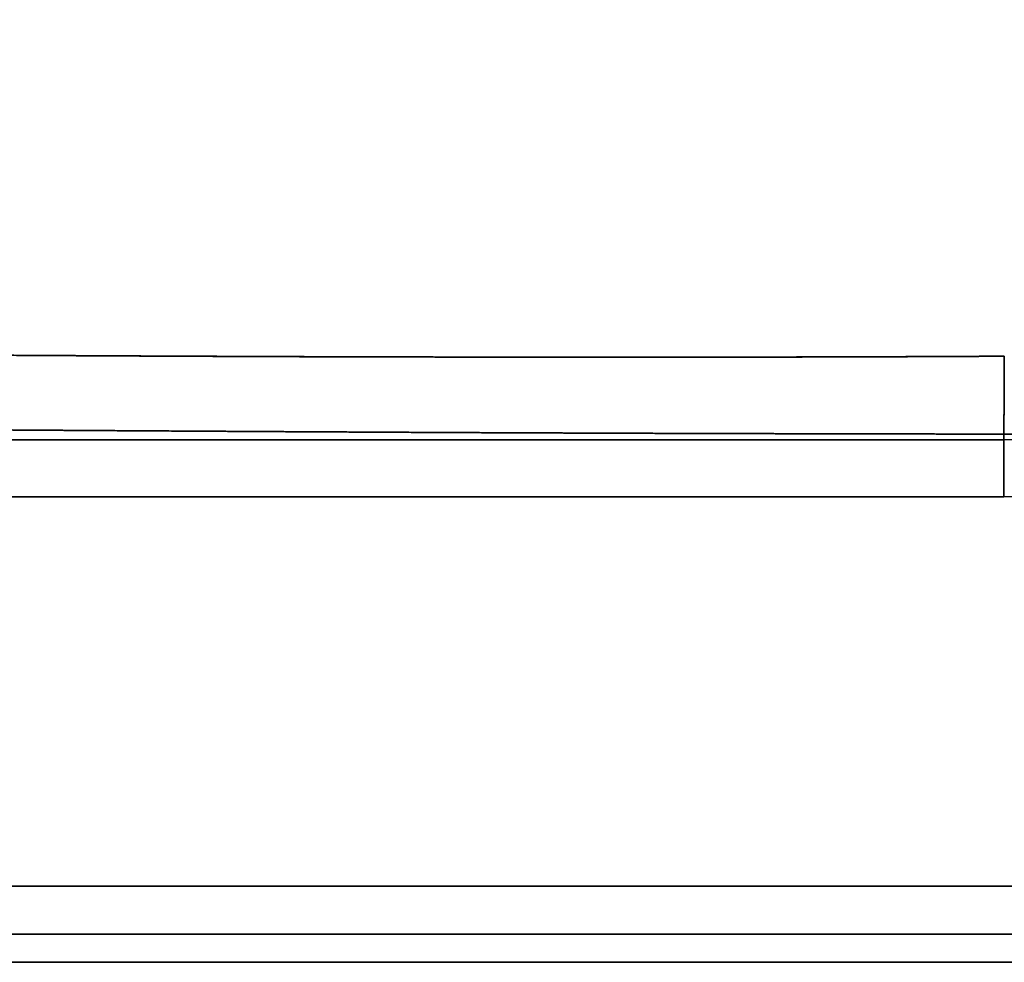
# Model space of a CAD drawing. Extents: x 91 to 1601, y -43 to 1445.
# Tile 49 of 108: x 793 to 895, y 43 to 141. Entities that reach past the tile are written whole.
import ezdxf

# ---------------------------------------------------------------- set-up
doc = ezdxf.new("R2010")
doc.units = 0
doc.layers.get('0').update_dxf_attribs({"lineweight": 13})

# ---------------------------------------------------------------- blocks, each defined once
blk = doc.blocks.new('BLOCK115')
at = {"color": 7, "lineweight": 35, "ltscale": 0.014839}
for p, q in [((300, -324.13), (300, -323.53)), ((300, -323.53), (300, -324.13))]:
    blk.add_line(p, q, dxfattribs=at)
at = {"color": 7, "lineweight": 35}
for p, q in [((0, -324.13), (300, -324.13)), ((0, -324.13), (300, -324.13)), ((300, -330.03), (0, -330.03)), ((0, -330.03), (300, -330.03)), ((495.26, -370.26), (0, -370.26)), ((0, -370.26), (495.26, -370.26)), ((495.26, -375.25), (0, -375.25)), ((0, -375.25), (495.26, -375.25)), ((498.15, -378.14), (0, -378.14)), ((498.15, -378.14), (0, -378.14))]:
    blk.add_line(p, q, dxfattribs=at)
at = {"color": 7, "lineweight": 35, "ltscale": 0.147721}
for p, q in [((300, -324.13), (300, -330.03)), ((300, -330.03), (300, -324.13))]:
    blk.add_line(p, q, dxfattribs=at)
at = {"color": 7, "lineweight": 35}
for radius, end in [(149.13, 0), (155.03, 0), (149.13, 0), (155.03, 360)]:
    blk.add_arc((300, -175), radius, 270, end, dxfattribs=at)
for points, knots in [([(300, -323.53), (300.27, -323.53), (300.54, -323.53), (300.82, -323.53), (301.23, -323.53), (301.64, -323.53), (301.77, -323.52), (302.59, -323.51), (303.4, -323.5), (304.08, -323.48), (307.14, -323.39), (310.2, -323.22), (312.58, -323.04), (318.11, -322.51), (323.62, -321.71), (326.76, -321.17), (337.69, -319), (348.39, -315.8), (355.87, -313.01), (375.5, -304.14), (393.3, -291.83), (403.57, -282.84), (417.16, -267.88), (427.99, -250.93), (431.21, -245.23), (434.11, -239.36), (436.67, -233.34)], [0, 0, 0, 0, 0, 0, 1.903014, 1.903014, 1.903014, 2.854522, 2.854522, 2.854522, 7.612009, 7.612009, 7.612009, 24.272703, 24.272703, 24.272703, 46.547938, 46.547938, 46.547938, 102.254776, 102.254776, 102.254776, 196.937124, 196.937124, 196.937124, 242.656485, 242.656485, 242.656485, 242.656485, 242.656485, 242.656485]), ([(300, -323.53), (300.3, -323.53), (300.61, -323.53), (300.92, -323.53), (301.52, -323.53), (302.13, -323.52), (302.44, -323.52), (304.85, -323.47), (307.25, -323.38), (309.35, -323.27), (312.64, -323.03), (315.92, -322.7), (317.11, -322.57), (323.43, -321.8), (329.7, -320.69), (334.76, -319.57), (352.84, -314.73), (370.05, -307.08), (381.81, -300.14), (402.37, -284.6), (419.13, -265.06), (426.06, -255.07), (431.93, -244.45), (436.67, -233.34)], [0, 0, 0, 0, 0, 0, 2.156477, 2.156477, 2.156477, 4.312954, 4.312954, 4.312954, 19.226038, 19.226038, 19.226038, 27.686367, 27.686367, 27.686367, 64.373656, 64.373656, 64.373656, 160.32702, 160.32702, 160.32702, 245.880466, 245.880466, 245.880466, 245.880466, 245.880466, 245.880466]), ([(300.06, -315.48), (297.07, -315.49), (294.06, -315.51), (291.04, -315.52), (286.54, -315.54), (282.05, -315.55), (280.55, -315.56), (277.55, -315.56), (274.56, -315.57), (273.06, -315.57), (265.57, -315.58), (258.08, -315.58), (252.1, -315.58), (244.62, -315.57), (237.13, -315.55), (235.63, -315.55), (211.67, -315.48), (187.7, -315.35), (165.23, -315.19), (139.8, -315), (114.37, -314.86), (111.16, -314.85), (105.21, -314.82), (99.25, -314.79), (96.25, -314.78), (90.23, -314.76), (84.22, -314.75), (81.21, -314.74), (75.19, -314.73), (69.18, -314.73), (66.17, -314.73), (60.16, -314.74), (54.14, -314.75), (51.13, -314.75), (44.94, -314.77), (38.75, -314.79), (36.45, -314.8), (30.26, -314.82), (24.06, -314.84), (21.07, -314.85), (15.05, -314.87), (9.03, -314.88), (6.02, -314.88), (3.01, -314.89), (0, -314.89)], [0, 0, 0, 0, 0, 0, 21.220974, 21.220974, 21.220974, 31.831461, 31.831461, 31.831461, 42.441949, 42.441949, 42.441949, 84.850532, 84.850532, 84.850532, 95.451038, 95.451038, 95.451038, 254.522133, 254.522133, 254.522133, 275.387211, 275.387211, 275.387211, 296.608377, 296.608377, 296.608377, 317.870241, 317.870241, 317.870241, 339.132104, 339.132104, 339.132104, 360.383625, 360.383625, 360.383625, 382.881169, 382.881169, 382.881169, 404.156621, 404.156621, 404.156621, 425.418199, 425.418199, 425.418199, 425.418199, 425.418199, 425.418199]), ([(0, -314.89), (6.02, -314.89), (12.03, -314.88), (18.05, -314.86), (26.98, -314.83), (35.92, -314.8), (39.28, -314.79), (45.2, -314.77), (51.12, -314.75), (54.13, -314.75), (60.15, -314.74), (66.16, -314.73), (69.17, -314.73), (75.18, -314.73), (81.19, -314.74), (84.19, -314.75), (90.21, -314.76), (96.24, -314.78), (99.25, -314.79), (105.21, -314.82), (111.17, -314.85), (114.4, -314.86), (129.29, -314.94), (144.18, -315.04), (156.39, -315.13), (178.82, -315.28), (201.24, -315.41), (211.73, -315.47), (223.71, -315.52), (235.69, -315.55), (237.19, -315.55), (244.73, -315.57), (252.26, -315.58), (258.03, -315.58), (266.32, -315.58), (274.6, -315.57), (276.85, -315.56), (279.84, -315.56), (282.83, -315.55), (283.58, -315.55), (287.32, -315.54), (291.06, -315.52), (294.08, -315.51), (297.07, -315.49), (300.06, -315.48)], [0, 0, 0, 0, 0, 0, 42.501098, 42.501098, 42.501098, 63.115047, 63.115047, 63.115047, 84.356774, 84.356774, 84.356774, 105.606132, 105.606132, 105.606132, 126.85549, 126.85549, 126.85549, 148.114786, 148.114786, 148.114786, 168.978339, 168.978339, 168.978339, 253.442916, 253.442916, 253.442916, 327.667588, 327.667588, 327.667588, 338.270064, 338.270064, 338.270064, 381.045204, 381.045204, 381.045204, 396.929063, 396.929063, 396.929063, 402.223683, 402.223683, 402.223683, 423.402162, 423.402162, 423.402162, 423.402162, 423.402162, 423.402162]), ([(300, -323.53), (300.01, -323.41), (300.01, -323.21), (300.02, -322.95), (300.03, -321.74), (300.05, -319.93), (300.06, -318.49), (300.06, -316.99), (300.06, -315.48)], [0, 0, 0, 0, 0, 0, 3.619014, 3.619014, 3.619014, 14.191334, 14.191334, 14.191334, 14.191334, 14.191334, 14.191334]), ([(300, -323.53), (300.01, -323.36), (300.01, -323.06), (300.02, -322.64), (300.04, -321.25), (300.05, -319.4), (300.06, -318.13), (300.06, -316.81), (300.06, -315.48)], [0, 0, 0, 0, 0, 0, 5.149495, 5.149495, 5.149495, 14.700689, 14.700689, 14.700689, 14.700689, 14.700689, 14.700689]), ([(0, -321.96), (5.98, -321.96), (11.96, -321.97), (17.94, -321.98), (26.94, -322), (35.93, -322.04), (38.85, -322.05), (44.86, -322.07), (50.86, -322.1), (53.86, -322.12), (59.86, -322.15), (65.86, -322.18), (68.85, -322.2), (74.85, -322.24), (80.85, -322.27), (83.85, -322.29), (89.86, -322.33), (95.87, -322.37), (98.88, -322.39), (104.81, -322.43), (110.73, -322.48), (114.06, -322.5), (134.96, -322.65), (155.87, -322.81), (173.87, -322.95), (196.36, -323.11), (218.87, -323.24), (223.37, -323.27), (229.37, -323.3), (235.38, -323.33), (236.88, -323.34), (244.46, -323.38), (252.04, -323.41), (257.74, -323.43), (265.32, -323.46), (272.9, -323.48), (274.41, -323.48), (277.27, -323.49), (280.12, -323.5), (282.21, -323.5), (286.58, -323.51), (290.94, -323.52), (293.98, -323.52), (296.99, -323.53), (300, -323.53)], [0, 0, 0, 0, 0, 0, 42.37434, 42.37434, 42.37434, 63.700976, 63.700976, 63.700976, 84.895167, 84.895167, 84.895167, 106.117663, 106.117663, 106.117663, 127.340159, 127.340159, 127.340159, 148.583306, 148.583306, 148.583306, 169.254156, 169.254156, 169.254156, 296.543081, 296.543081, 296.543081, 328.381555, 328.381555, 328.381555, 338.99438, 338.99438, 338.99438, 381.983008, 381.983008, 381.983008, 392.600638, 392.600638, 392.600638, 402.186915, 402.186915, 402.186915, 423.464425, 423.464425, 423.464425, 423.464425, 423.464425, 423.464425]), ([(0, -321.96), (2.99, -321.96), (5.98, -321.96), (8.97, -321.97), (15, -321.98), (21.02, -321.99), (23.84, -322), (28.37, -322.01), (32.91, -322.03), (34.4, -322.03), (37.4, -322.04), (40.39, -322.06), (41.88, -322.06), (46.37, -322.08), (50.87, -322.1), (53.86, -322.12), (59.86, -322.15), (65.86, -322.18), (68.86, -322.2), (74.85, -322.24), (80.85, -322.27), (83.85, -322.29), (89.86, -322.33), (95.87, -322.37), (98.88, -322.39), (104.81, -322.43), (110.74, -322.48), (114.05, -322.5), (139.46, -322.68), (164.88, -322.88), (187.37, -323.05), (211.37, -323.21), (235.38, -323.33), (236.88, -323.34), (244.39, -323.38), (251.89, -323.41), (257.89, -323.43), (265.4, -323.46), (272.91, -323.48), (274.41, -323.48), (277.41, -323.49), (280.42, -323.5), (281.92, -323.5), (286.43, -323.51), (290.95, -323.52), (293.98, -323.52), (296.99, -323.53), (300, -323.53)], [0, 0, 0, 0, 0, 0, 21.187385, 21.187385, 21.187385, 42.685747, 42.685747, 42.685747, 53.282945, 53.282945, 53.282945, 63.880143, 63.880143, 63.880143, 85.074538, 85.074538, 85.074538, 106.295454, 106.295454, 106.295454, 127.51637, 127.51637, 127.51637, 148.758327, 148.758327, 148.758327, 169.449992, 169.449992, 169.449992, 328.569553, 328.569553, 328.569553, 339.181811, 339.181811, 339.181811, 381.634117, 381.634117, 381.634117, 392.25154, 392.25154, 392.25154, 402.868962, 402.868962, 402.868962, 424.139943, 424.139943, 424.139943, 424.139943, 424.139943, 424.139943])]:
    blk.add_open_spline(points, degree=5, knots=knots, dxfattribs=at)

msp = doc.modelspace()

# ---------------------------------------------------------------- block references
at = {"lineweight": 0}
msp.add_blockref('BLOCK115', (594.5, 421.51), dxfattribs=at)

doc.saveas('drawing.dxf')
